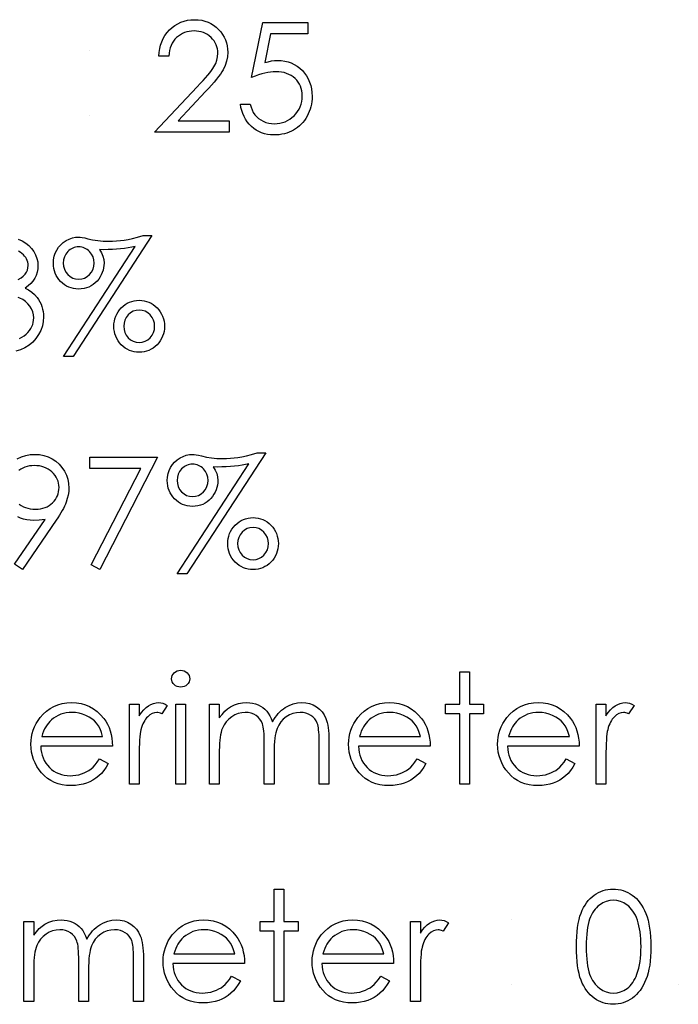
# Model space of a CAD drawing. Header units: inches. Extents: x 0.1 to 87.3, y 0.1 to 33.9.
# Tile 132 of 161: x 33.063 to 33.626, y 24.816 to 25.658. Entities that reach past the tile are written whole.
import ezdxf

# ---------------------------------------------------------------- set-up
doc = ezdxf.new("R2010")
doc.units = ezdxf.units.IN
doc.header["$MEASUREMENT"] = 0

msp = doc.modelspace()

# ---------------------------------------------------------------- linework, layer by layer
at = {"color": 7, "linetype": 'Continuous'}
for p, q in [((33.48318, 24.888218), (33.48318, 24.888218)), ((33.48318, 24.832929), (33.48318, 24.832929)), ((33.626209, 24.832929), (33.626208, 24.832929))]:
    msp.add_line(p, q, dxfattribs=at)
at = {"color": 7, "linetype": 'Continuous', "flags": 128}
for points in [[(33.190511, 25.62652), (33.182098, 25.62652), (33.182098, 25.62652), (33.182324, 25.629863), (33.182812, 25.633056), (33.183544, 25.636079), (33.184558, 25.638972), (33.185817, 25.641695), (33.187338, 25.644286), (33.189122, 25.646709), (33.191169, 25.648981), (33.193404, 25.651047), (33.195789, 25.652831), (33.198287, 25.654334), (33.200897, 25.655573), (33.203658, 25.656531), (33.206531, 25.657226), (33.209536, 25.657639), (33.212672, 25.65777), (33.212672, 25.65777), (33.215752, 25.657639), (33.218701, 25.657245), (33.22148, 25.656606), (33.224128, 25.655705), (33.226607, 25.654521), (33.228936, 25.653094), (33.231133, 25.651423), (33.233161, 25.64947), (33.235002, 25.647347), (33.236579, 25.645131), (33.237931, 25.642821), (33.239039, 25.640436), (33.239884, 25.637939), (33.240504, 25.635347), (33.240861, 25.63268), (33.240993, 25.629901), (33.240993, 25.629901), (33.240748, 25.625995), (33.240016, 25.62222), (33.238814, 25.618576), (33.237105, 25.615046), (33.236016, 25.613243), (33.234701, 25.611271), (33.233161, 25.609149), (33.231396, 25.606895), (33.229386, 25.604454), (33.22717, 25.601881), (33.22471, 25.599158), (33.222025, 25.596266), (33.222025, 25.596266), (33.198568, 25.571232), (33.198568, 25.571232), (33.242194, 25.571232), (33.242194, 25.571232), (33.242194, 25.561617), (33.242194, 25.561617), (33.178493, 25.561617), (33.178493, 25.561617), (33.214851, 25.600416), (33.214851, 25.600416), (33.217499, 25.603196), (33.219903, 25.605787), (33.222062, 25.608191), (33.223978, 25.610407), (33.225649, 25.612454), (33.227095, 25.614295), (33.228278, 25.615966), (33.229236, 25.61745), (33.230701, 25.620267), (33.231753, 25.623159), (33.232372, 25.626107), (33.232579, 25.62915), (33.232579, 25.62915), (33.232485, 25.631065), (33.232203, 25.632906), (33.231753, 25.634671), (33.231114, 25.63638), (33.230269, 25.638033), (33.229255, 25.639591), (33.228072, 25.641094), (33.226682, 25.64254), (33.225161, 25.643854), (33.223565, 25.645), (33.221893, 25.645958), (33.220128, 25.646747), (33.218269, 25.647366), (33.216353, 25.647798), (33.214344, 25.648061), (33.21224, 25.648155), (33.21224, 25.648155), (33.210043, 25.648061), (33.20794, 25.647798), (33.20593, 25.647347), (33.204015, 25.646728), (33.202193, 25.645939), (33.200465, 25.644962), (33.198831, 25.643798), (33.197291, 25.642465), (33.195883, 25.640981), (33.194643, 25.639347), (33.193554, 25.637563), (33.192615, 25.635648), (33.191845, 25.633582), (33.191244, 25.631366), (33.190793, 25.629018), (33.190512, 25.62652)], [(33.309502, 25.655367), (33.309502, 25.645751), (33.309502, 25.645751), (33.277614, 25.645751), (33.277614, 25.645751), (33.272562, 25.621093), (33.272562, 25.621093), (33.275548, 25.621882), (33.278384, 25.622464), (33.281069, 25.622802), (33.283604, 25.622915), (33.283604, 25.622915), (33.286741, 25.622783), (33.289746, 25.62237), (33.2926, 25.621694), (33.295323, 25.620755), (33.297896, 25.619553), (33.300319, 25.618069), (33.30261, 25.616323), (33.30477, 25.614295), (33.306723, 25.61206), (33.308413, 25.609693), (33.309859, 25.607158), (33.311023, 25.604491), (33.311944, 25.601656), (33.312582, 25.59867), (33.312976, 25.595533), (33.313108, 25.592247), (33.313108, 25.592247), (33.313033, 25.589956), (33.312845, 25.587702), (33.312507, 25.585505), (33.312037, 25.583345), (33.311436, 25.581242), (33.310704, 25.579195), (33.309821, 25.577185), (33.308826, 25.575213), (33.307718, 25.573335), (33.306497, 25.57157), (33.305201, 25.569917), (33.303812, 25.568377), (33.302309, 25.56695), (33.300713, 25.565635), (33.299042, 25.564434), (33.297258, 25.563344), (33.295398, 25.562368), (33.293464, 25.561541), (33.291473, 25.560828), (33.289407, 25.560246), (33.287267, 25.559795), (33.285051, 25.559476), (33.282759, 25.559269), (33.280412, 25.559213), (33.280412, 25.559213), (33.277614, 25.559325), (33.274928, 25.559682), (33.272355, 25.560246), (33.269895, 25.561053), (33.267548, 25.562086), (33.265313, 25.563363), (33.263172, 25.564847), (33.261162, 25.566575), (33.259303, 25.56849), (33.25765, 25.570537), (33.256186, 25.572716), (33.254909, 25.575044), (33.253838, 25.577486), (33.252974, 25.580077), (33.252298, 25.5828), (33.25181, 25.585655), (33.25181, 25.585655), (33.260223, 25.585655), (33.260223, 25.585655), (33.260899, 25.582988), (33.261763, 25.580603), (33.262834, 25.578462), (33.264092, 25.576584), (33.265576, 25.574932), (33.267285, 25.573448), (33.269219, 25.572115), (33.271379, 25.570969), (33.27367, 25.57003), (33.276036, 25.569373), (33.27844, 25.56896), (33.2809, 25.568828), (33.2809, 25.568828), (33.283304, 25.568941), (33.285614, 25.56926), (33.287849, 25.569786), (33.28999, 25.570537), (33.292037, 25.571476), (33.294009, 25.572659), (33.295887, 25.57403), (33.297689, 25.575626), (33.299323, 25.577373), (33.300751, 25.579232), (33.301953, 25.581204), (33.302948, 25.58327), (33.303718, 25.585448), (33.304262, 25.587721), (33.304582, 25.590106), (33.304694, 25.592604), (33.304694, 25.592604), (33.304601, 25.594857), (33.304319, 25.596998), (33.303831, 25.599026), (33.303154, 25.600942), (33.302291, 25.602764), (33.301239, 25.604473), (33.299981, 25.606069), (33.298535, 25.607553), (33.296938, 25.608905), (33.295192, 25.610069), (33.293333, 25.611046), (33.291342, 25.611872), (33.28922, 25.612492), (33.286966, 25.612942), (33.2846, 25.613205), (33.282083, 25.613299), (33.282083, 25.613299), (33.279905, 25.613224), (33.277595, 25.612999), (33.275191, 25.612623), (33.272656, 25.612097), (33.270026, 25.611421), (33.267266, 25.610595), (33.264411, 25.609618), (33.261425, 25.608492), (33.261425, 25.608492), (33.271041, 25.655367), (33.271041, 25.655367), (33.309502, 25.655367)], [(33.061944, 25.470096), (33.06523, 25.468631), (33.068272, 25.46681), (33.070939, 25.464687), (33.073249, 25.462265), (33.075202, 25.45956), (33.076742, 25.456668), (33.07785, 25.45372), (33.078508, 25.450715), (33.078733, 25.447635), (33.078733, 25.447635), (33.078564, 25.444668), (33.078057, 25.44187), (33.077193, 25.439222), (33.075991, 25.436724), (33.074451, 25.434395), (33.072573, 25.432217), (33.070357, 25.430207), (33.067784, 25.428348), (33.067784, 25.428348), (33.070733, 25.426827), (33.073418, 25.424986), (33.075822, 25.422827), (33.077944, 25.420348), (33.077944, 25.420348), (33.079259, 25.41847), (33.080386, 25.416517), (33.081362, 25.414526), (33.082151, 25.41246), (33.082752, 25.410357), (33.083184, 25.408197), (33.083447, 25.405962), (33.083541, 25.40369), (33.083541, 25.40369), (33.083278, 25.399765), (33.08247, 25.395934), (33.081137, 25.392178), (33.079259, 25.388534), (33.07693, 25.385135), (33.074226, 25.382149), (33.071108, 25.379557), (33.067615, 25.377379), (33.063822, 25.375651), (33.059803, 25.374431)], [(33.176088, 25.473195), (33.108781, 25.369829), (33.108781, 25.369829), (33.100424, 25.369829), (33.100424, 25.369829), (33.161703, 25.463936), (33.161703, 25.463936), (33.158867, 25.463298), (33.155863, 25.462734), (33.152726, 25.462246), (33.149421, 25.46187), (33.145984, 25.46157), (33.142378, 25.461345), (33.138622, 25.461213), (33.134716, 25.461176), (33.134716, 25.461176), (33.131298, 25.461232), (33.131298, 25.461232), (33.133007, 25.45849), (33.134247, 25.455673), (33.134979, 25.452762), (33.135223, 25.449776), (33.135223, 25.449776), (33.135129, 25.447654), (33.134848, 25.445569), (33.134378, 25.44356), (33.13374, 25.441588), (33.132895, 25.439691), (33.131862, 25.437851), (33.13066, 25.436048), (33.129251, 25.43432), (33.127692, 25.432724), (33.126021, 25.431353), (33.124218, 25.43017), (33.122303, 25.429231), (33.120256, 25.428479), (33.118096, 25.427954), (33.115805, 25.427634), (33.113401, 25.427522), (33.113401, 25.427522), (33.111185, 25.427616), (33.109044, 25.427916), (33.106997, 25.428423), (33.105044, 25.429137), (33.103185, 25.430038), (33.101419, 25.431146), (33.099729, 25.432461), (33.098133, 25.433963), (33.096687, 25.435616), (33.095428, 25.437362), (33.094377, 25.439184), (33.093494, 25.4411), (33.092818, 25.443109), (33.092348, 25.445194), (33.092048, 25.447372), (33.091954, 25.449626), (33.091954, 25.449626), (33.092123, 25.452631), (33.092668, 25.455504), (33.09355, 25.458227), (33.09479, 25.4608), (33.096349, 25.463204), (33.098227, 25.465345), (33.100386, 25.46726), (33.102846, 25.468913), (33.105476, 25.470265), (33.108142, 25.471223), (33.110847, 25.471805), (33.11357, 25.471993), (33.11357, 25.471993), (33.114922, 25.471899), (33.11665, 25.471636), (33.118772, 25.471204), (33.121251, 25.470584), (33.121251, 25.470584), (33.125439, 25.469627), (33.129796, 25.468932), (33.134341, 25.468519), (33.139036, 25.468387), (33.139036, 25.468387), (33.14251, 25.468443), (33.14589, 25.468631), (33.149177, 25.468913), (33.152351, 25.469326), (33.155731, 25.469927), (33.159562, 25.470772), (33.163882, 25.471861), (33.168652, 25.473195), (33.168652, 25.473195), (33.176089, 25.473195)], [(33.113551, 25.463579), (33.112218, 25.463523), (33.110922, 25.463316), (33.109682, 25.462997), (33.10848, 25.462565), (33.107335, 25.461983), (33.106246, 25.461288), (33.105213, 25.460462), (33.104217, 25.459504), (33.102527, 25.457363), (33.101325, 25.455034), (33.100612, 25.45248), (33.100368, 25.44972), (33.100368, 25.44972), (33.100612, 25.446959), (33.101325, 25.444424), (33.102527, 25.442076), (33.104217, 25.439954), (33.106246, 25.438189), (33.10848, 25.436949), (33.110922, 25.436179), (33.113551, 25.435935), (33.113551, 25.435935), (33.116199, 25.436179), (33.11864, 25.436949), (33.120875, 25.438189), (33.122922, 25.439954), (33.124631, 25.442076), (33.125833, 25.444424), (33.126566, 25.446959), (33.12681, 25.44972), (33.12681, 25.44972), (33.126566, 25.45248), (33.125833, 25.455034), (33.124631, 25.457363), (33.122922, 25.459504), (33.121927, 25.460462), (33.120875, 25.461288), (33.119786, 25.461983), (33.11864, 25.462565), (33.117439, 25.462997), (33.116199, 25.463316), (33.114903, 25.463523), (33.113551, 25.463579)], [(33.061925, 25.435729), (33.064235, 25.437062), (33.06615, 25.438546), (33.067671, 25.440179), (33.068836, 25.441945), (33.069662, 25.443766), (33.07015, 25.445682), (33.070319, 25.447673), (33.070319, 25.447673), (33.070244, 25.449138), (33.069981, 25.450565), (33.069568, 25.451917), (33.068986, 25.45325), (33.068235, 25.454509), (33.067315, 25.455729), (33.066225, 25.456894), (33.064967, 25.458002), (33.063596, 25.459035), (33.062131, 25.459917)], [(33.06307, 25.38536), (33.065042, 25.386393), (33.066864, 25.387595), (33.068573, 25.388985), (33.070113, 25.390506), (33.071446, 25.392084), (33.072573, 25.393718), (33.073493, 25.395427), (33.074207, 25.397192), (33.074714, 25.399032), (33.075033, 25.400929), (33.075127, 25.402882), (33.075127, 25.402882), (33.074921, 25.405493), (33.07432, 25.408028), (33.073305, 25.410469), (33.071878, 25.412817), (33.070113, 25.414995), (33.068085, 25.416892), (33.065756, 25.418488), (33.063164, 25.419803), (33.061718, 25.420367)], [(33.165271, 25.417906), (33.167469, 25.417812), (33.169572, 25.417493), (33.171619, 25.416986), (33.173572, 25.416272), (33.175431, 25.415352), (33.177215, 25.414225), (33.178924, 25.412911), (33.180558, 25.411371), (33.182042, 25.409699), (33.183338, 25.407953), (33.184427, 25.406112), (33.185328, 25.404197), (33.186005, 25.402187), (33.186512, 25.400103), (33.186812, 25.397924), (33.186906, 25.395671), (33.186906, 25.395671), (33.186812, 25.393417), (33.186512, 25.391239), (33.186005, 25.389154), (33.185328, 25.387145), (33.184427, 25.385229), (33.183338, 25.383389), (33.182042, 25.381623), (33.180558, 25.379952), (33.178924, 25.378431), (33.177215, 25.377097), (33.175431, 25.375989), (33.173572, 25.375069), (33.171619, 25.374355), (33.169572, 25.373848), (33.167469, 25.373529), (33.165271, 25.373435), (33.165271, 25.373435), (33.163074, 25.373529), (33.160971, 25.373848), (33.158924, 25.374355), (33.156989, 25.375069), (33.155111, 25.375989), (33.153327, 25.377097), (33.151618, 25.378431), (33.149984, 25.379952), (33.148501, 25.381623), (33.147205, 25.383389), (33.146116, 25.385229), (33.145233, 25.387145), (33.144538, 25.389154), (33.144031, 25.391239), (33.143731, 25.393417), (33.143637, 25.395671), (33.143637, 25.395671), (33.143731, 25.397924), (33.144031, 25.400103), (33.144538, 25.402187), (33.145233, 25.404197), (33.146116, 25.406112), (33.147205, 25.407953), (33.148501, 25.409699), (33.149984, 25.411371), (33.151618, 25.412911), (33.153327, 25.414225), (33.155111, 25.415352), (33.156989, 25.416272), (33.158924, 25.416986), (33.160971, 25.417493), (33.163074, 25.417812), (33.165271, 25.417906)], [(33.165233, 25.409493), (33.162605, 25.409249), (33.160163, 25.408479), (33.157928, 25.40722), (33.1559, 25.405455), (33.15421, 25.403333), (33.153008, 25.400985), (33.152294, 25.398431), (33.15205, 25.395671), (33.15205, 25.395671), (33.152294, 25.39291), (33.153008, 25.390356), (33.15421, 25.388008), (33.1559, 25.385886), (33.157928, 25.384121), (33.160163, 25.382863), (33.162605, 25.382093), (33.165234, 25.381849), (33.165234, 25.381849), (33.167882, 25.382093), (33.170323, 25.382863), (33.172558, 25.384121), (33.174605, 25.385886), (33.176314, 25.388008), (33.177516, 25.390356), (33.178248, 25.39291), (33.178493, 25.395671), (33.178493, 25.395671), (33.178248, 25.398431), (33.177516, 25.400985), (33.176314, 25.403333), (33.174605, 25.405455), (33.172558, 25.40722), (33.170323, 25.408479), (33.167882, 25.409249), (33.165234, 25.409493)], [(33.061005, 25.282347), (33.064592, 25.284037), (33.06831, 25.285258), (33.07216, 25.285971), (33.076122, 25.286215), (33.076122, 25.286215), (33.08001, 25.285971), (33.083747, 25.285276), (33.087334, 25.284093), (33.090771, 25.282441), (33.093964, 25.280356), (33.096781, 25.277915), (33.099241, 25.275079), (33.101344, 25.271867), (33.103015, 25.268431), (33.104217, 25.264862), (33.104931, 25.2612), (33.105175, 25.257407), (33.105175, 25.257407), (33.105025, 25.254458), (33.104593, 25.251453), (33.103842, 25.248355), (33.102809, 25.2452), (33.10217, 25.243566), (33.1014, 25.241857), (33.100518, 25.240054), (33.099522, 25.238195), (33.098414, 25.236223), (33.097194, 25.234195), (33.095842, 25.232072), (33.094377, 25.229875), (33.094377, 25.229875), (33.065512, 25.187658)], [(33.123203, 25.283811), (33.180896, 25.283811), (33.180896, 25.283811), (33.131618, 25.187658), (33.131618, 25.187658), (33.12435, 25.191658), (33.12435, 25.191658), (33.166661, 25.274196), (33.166661, 25.274196), (33.123204, 25.274196), (33.123204, 25.274196), (33.123204, 25.283811)], [(33.273444, 25.287417), (33.206137, 25.184052), (33.206137, 25.184052), (33.19778, 25.184052), (33.19778, 25.184052), (33.259059, 25.278159), (33.259059, 25.278159), (33.256223, 25.27752), (33.253218, 25.276957), (33.250082, 25.276468), (33.246777, 25.276093), (33.24334, 25.275792), (33.239734, 25.275567), (33.235978, 25.275436), (33.232072, 25.275398), (33.232072, 25.275398), (33.228654, 25.275454), (33.228654, 25.275454), (33.230363, 25.272712), (33.231602, 25.269895), (33.232335, 25.266985), (33.232579, 25.263998), (33.232579, 25.263998), (33.232485, 25.261876), (33.232203, 25.259792), (33.231734, 25.257782), (33.231095, 25.25581), (33.23025, 25.253914), (33.229217, 25.252073), (33.228015, 25.25027), (33.226607, 25.248543), (33.225048, 25.246946), (33.223377, 25.245575), (33.221574, 25.244392), (33.219658, 25.243453), (33.217611, 25.242702), (33.215452, 25.242176), (33.21316, 25.241857), (33.210757, 25.241744), (33.210757, 25.241744), (33.208541, 25.241838), (33.2064, 25.242139), (33.204353, 25.242646), (33.2024, 25.243359), (33.20054, 25.244261), (33.198775, 25.245369), (33.197085, 25.246683), (33.195488, 25.248186), (33.194042, 25.249838), (33.192784, 25.251585), (33.191732, 25.253407), (33.19085, 25.255322), (33.190174, 25.257332), (33.189704, 25.259416), (33.189404, 25.261595), (33.18931, 25.263848), (33.18931, 25.263848), (33.189479, 25.266853), (33.190023, 25.269726), (33.190906, 25.27245), (33.192146, 25.275022), (33.193704, 25.277426), (33.195582, 25.279567), (33.197742, 25.281483), (33.200202, 25.283135), (33.202831, 25.284488), (33.205498, 25.285445), (33.208203, 25.286027), (33.210926, 25.286215), (33.210926, 25.286215), (33.212278, 25.286121), (33.214006, 25.285858), (33.216128, 25.285427), (33.218607, 25.284807), (33.218607, 25.284807), (33.222795, 25.283849), (33.227152, 25.283154), (33.231696, 25.282741), (33.236391, 25.28261), (33.236391, 25.28261), (33.239866, 25.282666), (33.243246, 25.282854), (33.246533, 25.283135), (33.249706, 25.283549), (33.253087, 25.284149), (33.256918, 25.284995), (33.261237, 25.286084), (33.266008, 25.287417), (33.266008, 25.287417), (33.273444, 25.287417)], [(33.076554, 25.23934), (33.078789, 25.239434), (33.080893, 25.239678), (33.082902, 25.24011), (33.08478, 25.240711), (33.086564, 25.241462), (33.088236, 25.242401), (33.089776, 25.243509), (33.091222, 25.244787), (33.092517, 25.246195), (33.093644, 25.24766), (33.094602, 25.2492), (33.095372, 25.250815), (33.095992, 25.252505), (33.096424, 25.254252), (33.096668, 25.256073), (33.096762, 25.25797), (33.096762, 25.25797), (33.096668, 25.259867), (33.096386, 25.261689), (33.095898, 25.263435), (33.095222, 25.265125), (33.094358, 25.266722), (33.093306, 25.268262), (33.092048, 25.269745), (33.090602, 25.271135), (33.089024, 25.272412), (33.087372, 25.27352), (33.085625, 25.274459), (33.083804, 25.275229), (33.081907, 25.27583), (33.079916, 25.276262), (33.07785, 25.276506), (33.075691, 25.2766), (33.075691, 25.2766), (33.07355, 25.276506), (33.071503, 25.276262), (33.069531, 25.27583), (33.067634, 25.275229), (33.065812, 25.274459), (33.064066, 25.27352), (33.062413, 25.272412)], [(33.210907, 25.277802), (33.209573, 25.277745), (33.208278, 25.277539), (33.207038, 25.27722), (33.205836, 25.276788), (33.204691, 25.276206), (33.203601, 25.275511), (33.202569, 25.274684), (33.201573, 25.273727), (33.199883, 25.271586), (33.198681, 25.269257), (33.197967, 25.266703), (33.197723, 25.263942), (33.197723, 25.263942), (33.197967, 25.261181), (33.198681, 25.258646), (33.199883, 25.256299), (33.201573, 25.254177), (33.203601, 25.252411), (33.205836, 25.251172), (33.208278, 25.250402), (33.210907, 25.250158), (33.210907, 25.250158), (33.213555, 25.250402), (33.215996, 25.251172), (33.218231, 25.252411), (33.220278, 25.254177), (33.221987, 25.256299), (33.223189, 25.258646), (33.223921, 25.261181), (33.224166, 25.263942), (33.224166, 25.263942), (33.223921, 25.266703), (33.223189, 25.269257), (33.221987, 25.271586), (33.220278, 25.273727), (33.219283, 25.274684), (33.218231, 25.275511), (33.217142, 25.276206), (33.215996, 25.276788), (33.214794, 25.27722), (33.213555, 25.277539), (33.212259, 25.277745), (33.210907, 25.277802)], [(33.062732, 25.243509), (33.06446, 25.242401), (33.066282, 25.241462), (33.06816, 25.240711), (33.070132, 25.24011), (33.072197, 25.239678), (33.074338, 25.239434), (33.076554, 25.23934)], [(33.058788, 25.192334), (33.084855, 25.230439), (33.084855, 25.230439), (33.07986, 25.229913), (33.074996, 25.229725), (33.074996, 25.229725), (33.072047, 25.229856), (33.06923, 25.230232), (33.066507, 25.230852), (33.063915, 25.231734), (33.061418, 25.232861)], [(33.262627, 25.232129), (33.264824, 25.232035), (33.266928, 25.231716), (33.268975, 25.231209), (33.270928, 25.230495), (33.272787, 25.229575), (33.274571, 25.228448), (33.27628, 25.227133), (33.277914, 25.225593), (33.279398, 25.223922), (33.280694, 25.222175), (33.281783, 25.220335), (33.282684, 25.218419), (33.28336, 25.21641), (33.283867, 25.214325), (33.284168, 25.212147), (33.284262, 25.209893), (33.284262, 25.209893), (33.284168, 25.20764), (33.283867, 25.205461), (33.28336, 25.203377), (33.282684, 25.201367), (33.281783, 25.199451), (33.280694, 25.197611), (33.279398, 25.195846), (33.277914, 25.194174), (33.27628, 25.192653), (33.274571, 25.19132), (33.272787, 25.190212), (33.270928, 25.189291), (33.268975, 25.188578), (33.266928, 25.188071), (33.264824, 25.187752), (33.262627, 25.187658), (33.262627, 25.187658), (33.26043, 25.187752), (33.258326, 25.188071), (33.256279, 25.188578), (33.254345, 25.189291), (33.252467, 25.190212), (33.250683, 25.19132), (33.248974, 25.192653), (33.24734, 25.194174), (33.245857, 25.195846), (33.244561, 25.197611), (33.243471, 25.199451), (33.242589, 25.201367), (33.241894, 25.203377), (33.241387, 25.205461), (33.241086, 25.20764), (33.240993, 25.209893), (33.240993, 25.209893), (33.241086, 25.212147), (33.241387, 25.214325), (33.241894, 25.21641), (33.242589, 25.218419), (33.243471, 25.220335), (33.244561, 25.222175), (33.245857, 25.223922), (33.24734, 25.225593), (33.248974, 25.227133), (33.250683, 25.228448), (33.252467, 25.229575), (33.254345, 25.230495), (33.256279, 25.231209), (33.258326, 25.231716), (33.26043, 25.232035), (33.262627, 25.232129)], [(33.262589, 25.223715), (33.25996, 25.223471), (33.257519, 25.222701), (33.255284, 25.221443), (33.253256, 25.219678), (33.251566, 25.217555), (33.250364, 25.215208), (33.24965, 25.212654), (33.249406, 25.209893), (33.249406, 25.209893), (33.24965, 25.207133), (33.250364, 25.204578), (33.251566, 25.202231), (33.253256, 25.200109), (33.255284, 25.198343), (33.257519, 25.197085), (33.25996, 25.196315), (33.26259, 25.196071), (33.26259, 25.196071), (33.265238, 25.196315), (33.267679, 25.197085), (33.269914, 25.198343), (33.271961, 25.200109), (33.27367, 25.202231), (33.274872, 25.204578), (33.275604, 25.207133), (33.275848, 25.209893), (33.275848, 25.209893), (33.275604, 25.212654), (33.274872, 25.215208), (33.27367, 25.217555), (33.271961, 25.219678), (33.269914, 25.221443), (33.267679, 25.222701), (33.265238, 25.223471), (33.26259, 25.223715)], [(33.065511, 25.187658), (33.058788, 25.192334)], [(33.20069, 25.10164), (33.202249, 25.101508), (33.203695, 25.101114), (33.205029, 25.100438), (33.206231, 25.099518), (33.207245, 25.098409), (33.207958, 25.09717), (33.20839, 25.095837), (33.208541, 25.094391), (33.208541, 25.094391), (33.20839, 25.092982), (33.207958, 25.091667), (33.207245, 25.090447), (33.206231, 25.089339), (33.205029, 25.088419), (33.203695, 25.087742), (33.202249, 25.087348), (33.200691, 25.087217), (33.200691, 25.087217), (33.199151, 25.087348), (33.197742, 25.087742), (33.196409, 25.088419), (33.195207, 25.089339), (33.194211, 25.090447), (33.193498, 25.091667), (33.193066, 25.092982), (33.192916, 25.094391), (33.192916, 25.094391), (33.193066, 25.095837), (33.193498, 25.09717), (33.194211, 25.098409), (33.195207, 25.099518), (33.196409, 25.100438), (33.197742, 25.101114), (33.199151, 25.101508), (33.200691, 25.10164)], [(33.43931, 25.100438), (33.447723, 25.100438), (33.447723, 25.100438), (33.447723, 25.072794), (33.447723, 25.072794), (33.459743, 25.072794), (33.459743, 25.072794), (33.459743, 25.06438), (33.459743, 25.06438), (33.447723, 25.06438), (33.447723, 25.06438), (33.447723, 25.004284), (33.447723, 25.004284), (33.43931, 25.004284), (33.43931, 25.004284), (33.43931, 25.06438), (33.43931, 25.06438), (33.427291, 25.06438), (33.427291, 25.06438), (33.427291, 25.072794), (33.427291, 25.072794), (33.43931, 25.072794), (33.43931, 25.072794), (33.43931, 25.100438)], [(33.131354, 25.025919), (33.138829, 25.021993), (33.138829, 25.021993), (33.136989, 25.018857), (33.135017, 25.01604), (33.132913, 25.013524), (33.13066, 25.011345), (33.128275, 25.009448), (33.125758, 25.007796), (33.123073, 25.006368), (33.120256, 25.005185), (33.11727, 25.004265), (33.114096, 25.003608), (33.110734, 25.003213), (33.107185, 25.003082), (33.107185, 25.003082), (33.103241, 25.003251), (33.099522, 25.003758), (33.096029, 25.004603), (33.092743, 25.005786), (33.0897, 25.007307), (33.086865, 25.009167), (33.084235, 25.011364), (33.08185, 25.013899), (33.079709, 25.016641), (33.07785, 25.019477), (33.076291, 25.022407), (33.075014, 25.02543), (33.074, 25.028529), (33.073287, 25.031703), (33.072874, 25.034989), (33.072723, 25.038351), (33.072723, 25.038351), (33.072855, 25.041506), (33.073212, 25.044586), (33.073831, 25.047572), (33.074695, 25.050483), (33.075803, 25.0533), (33.077155, 25.056023), (33.07877, 25.058671), (33.080611, 25.061225), (33.080611, 25.061225), (33.083221, 25.064211), (33.086038, 25.066821), (33.089062, 25.069), (33.092311, 25.070803), (33.095766, 25.072193), (33.099429, 25.073207), (33.103297, 25.073789), (33.107391, 25.073995), (33.107391, 25.073995), (33.111598, 25.073789), (33.115598, 25.07315), (33.119373, 25.072099), (33.122922, 25.070634), (33.126265, 25.068737), (33.129383, 25.066408), (33.132294, 25.063666), (33.134979, 25.060511), (33.134979, 25.060511), (33.136707, 25.058051), (33.138191, 25.05546), (33.139468, 25.052699), (33.1405, 25.049807), (33.141327, 25.046764), (33.141928, 25.043572), (33.142285, 25.040229), (33.142435, 25.036736), (33.142435, 25.036736), (33.081137, 25.036736), (33.081137, 25.036736), (33.081306, 25.034031), (33.081681, 25.03144), (33.082282, 25.02898), (33.083109, 25.026651), (33.084123, 25.024454), (33.085362, 25.022369), (33.086827, 25.020416), (33.088499, 25.018576), (33.090339, 25.016923), (33.092273, 25.015477), (33.09432, 25.014256), (33.09648, 25.013261), (33.098734, 25.012491), (33.1011, 25.011946), (33.10356, 25.011608), (33.106133, 25.011495), (33.106133, 25.011495), (33.10865, 25.011589), (33.11111, 25.01189), (33.113551, 25.012397), (33.115955, 25.013092), (33.118265, 25.013956), (33.120387, 25.01497), (33.122321, 25.016097), (33.124087, 25.017355), (33.125796, 25.018876), (33.12758, 25.020829), (33.129439, 25.023158), (33.131355, 25.025919)], [(33.156858, 25.072794), (33.165271, 25.072794), (33.165271, 25.072794), (33.165271, 25.062709), (33.165271, 25.062709), (33.167187, 25.065488), (33.169159, 25.067854), (33.171168, 25.069789), (33.173234, 25.071329), (33.175356, 25.072493), (33.177535, 25.073338), (33.179732, 25.073826), (33.181986, 25.073995), (33.181986, 25.073995), (33.183732, 25.073845), (33.185535, 25.073413), (33.187394, 25.072681), (33.18931, 25.071648), (33.18931, 25.071648), (33.18469, 25.064361), (33.18469, 25.064361), (33.183469, 25.064887), (33.182342, 25.065281), (33.18131, 25.065507), (33.180389, 25.065582), (33.180389, 25.065582), (33.17838, 25.065357), (33.176389, 25.064681), (33.174455, 25.063554), (33.172539, 25.061976), (33.171619, 25.061018), (33.170755, 25.059929), (33.169966, 25.058727), (33.169215, 25.057394), (33.16852, 25.055929), (33.167882, 25.054351), (33.1673, 25.052643), (33.166774, 25.050821), (33.166774, 25.050821), (33.166417, 25.049187), (33.166116, 25.047178), (33.165854, 25.044792), (33.165647, 25.042032), (33.165478, 25.038914), (33.165365, 25.035421), (33.16529, 25.031553), (33.165271, 25.027308), (33.165271, 25.027308), (33.165271, 25.004284), (33.165271, 25.004284), (33.156858, 25.004284), (33.156858, 25.004284), (33.156858, 25.072794)], [(33.225367, 25.072794), (33.233781, 25.072794), (33.233781, 25.072794), (33.233781, 25.060887), (33.233781, 25.060887), (33.23611, 25.063967), (33.238476, 25.066596), (33.240861, 25.068775), (33.243284, 25.070521), (33.243284, 25.070521), (33.246683, 25.072042), (33.250176, 25.073132), (33.253744, 25.07377), (33.257406, 25.073995), (33.257406, 25.073995), (33.259885, 25.073864), (33.262289, 25.073507), (33.264637, 25.072887), (33.266909, 25.072024), (33.269069, 25.070953), (33.271003, 25.069732), (33.27275, 25.068343), (33.274271, 25.066784), (33.275642, 25.064981), (33.276938, 25.062821), (33.278121, 25.060324), (33.27921, 25.05745), (33.27921, 25.05745), (33.280337, 25.059422), (33.281539, 25.061263), (33.282816, 25.06299), (33.284149, 25.064587), (33.285558, 25.06607), (33.287022, 25.067422), (33.288562, 25.068662), (33.290177, 25.06977), (33.29352, 25.07161), (33.297013, 25.072944), (33.3006, 25.073733), (33.304338, 25.073995), (33.304338, 25.073995), (33.307774, 25.07377), (33.311005, 25.073113), (33.314028, 25.071986), (33.316845, 25.070427), (33.31938, 25.068474), (33.321578, 25.066164), (33.323418, 25.063516), (33.324902, 25.060493), (33.325522, 25.058802), (33.326047, 25.056906), (33.326498, 25.054821), (33.326874, 25.05253), (33.327155, 25.050051), (33.327362, 25.047365), (33.327493, 25.044473), (33.327531, 25.041393), (33.327531, 25.041393), (33.327531, 25.004284), (33.327531, 25.004284), (33.319118, 25.004284), (33.319118, 25.004284), (33.319118, 25.041431), (33.319118, 25.041431), (33.319099, 25.04406), (33.319024, 25.046483), (33.318892, 25.04868), (33.318723, 25.050671), (33.318498, 25.052436), (33.318216, 25.053995), (33.317897, 25.055347), (33.317521, 25.056474), (33.316582, 25.058427), (33.315362, 25.060192), (33.313859, 25.061732), (33.312075, 25.063084), (33.310066, 25.064173), (33.307849, 25.064962), (33.305464, 25.065432), (33.302873, 25.065582), (33.302873, 25.065582), (33.299699, 25.065357), (33.296675, 25.064643), (33.293764, 25.063479), (33.291004, 25.061826), (33.288487, 25.059798), (33.286346, 25.05745), (33.284562, 25.054783), (33.283135, 25.051816), (33.282553, 25.050126), (33.282046, 25.048173), (33.281633, 25.045957), (33.281276, 25.043478), (33.281013, 25.040736), (33.280806, 25.037731), (33.280694, 25.034463), (33.280656, 25.030933), (33.280656, 25.030933), (33.280656, 25.004284), (33.280656, 25.004284), (33.272243, 25.004284), (33.272243, 25.004284), (33.272243, 25.039121), (33.272243, 25.039121), (33.272224, 25.042069), (33.272149, 25.044792), (33.272017, 25.047253), (33.271848, 25.049469), (33.271623, 25.051441), (33.27136, 25.05315), (33.271041, 25.054633), (33.270665, 25.055854), (33.269745, 25.057957), (33.268524, 25.059835), (33.267003, 25.061488), (33.2652, 25.062915), (33.263172, 25.06408), (33.260937, 25.064925), (33.258533, 25.065413), (33.255941, 25.065582), (33.255941, 25.065582), (33.252899, 25.065357), (33.249951, 25.064662), (33.247096, 25.063516), (33.244354, 25.06192), (33.241838, 25.059929), (33.239659, 25.057619), (33.237837, 25.055009), (33.236373, 25.05206), (33.235772, 25.050408), (33.235246, 25.048567), (33.234795, 25.046501), (33.234438, 25.044229), (33.234138, 25.041769), (33.23395, 25.039083), (33.233819, 25.03621), (33.233781, 25.033111), (33.233781, 25.033111), (33.233781, 25.004284), (33.233781, 25.004284), (33.225368, 25.004284), (33.225368, 25.004284), (33.225368, 25.072794)], [(33.402989, 25.025919), (33.410464, 25.021993), (33.410464, 25.021993), (33.408623, 25.018857), (33.406651, 25.01604), (33.404548, 25.013524), (33.402294, 25.011345), (33.399909, 25.009448), (33.397393, 25.007796), (33.394707, 25.006368), (33.39189, 25.005185), (33.388904, 25.004265), (33.38573, 25.003608), (33.382369, 25.003213), (33.378819, 25.003082), (33.378819, 25.003082), (33.374875, 25.003251), (33.371157, 25.003758), (33.367664, 25.004603), (33.364377, 25.005786), (33.361335, 25.007307), (33.358499, 25.009167), (33.35587, 25.011364), (33.353485, 25.013899), (33.351344, 25.016641), (33.349485, 25.019477), (33.347926, 25.022407), (33.346649, 25.02543), (33.345635, 25.028529), (33.344921, 25.031703), (33.344508, 25.034989), (33.344358, 25.038351), (33.344358, 25.038351), (33.344489, 25.041506), (33.344846, 25.044586), (33.345466, 25.047572), (33.34633, 25.050483), (33.347438, 25.0533), (33.34879, 25.056023), (33.350405, 25.058671), (33.352246, 25.061225), (33.352246, 25.061225), (33.354856, 25.064211), (33.357673, 25.066821), (33.360697, 25.069), (33.363945, 25.070803), (33.367401, 25.072193), (33.371063, 25.073207), (33.374932, 25.073789), (33.379026, 25.073995), (33.379026, 25.073995), (33.383233, 25.073789), (33.387233, 25.07315), (33.391008, 25.072099), (33.394557, 25.070634), (33.3979, 25.068737), (33.401017, 25.066408), (33.403928, 25.063666), (33.406614, 25.060511), (33.406614, 25.060511), (33.408342, 25.058051), (33.409825, 25.05546), (33.411102, 25.052699), (33.412135, 25.049807), (33.412961, 25.046764), (33.413562, 25.043572), (33.413919, 25.040229), (33.414069, 25.036736), (33.414069, 25.036736), (33.352771, 25.036736), (33.352771, 25.036736), (33.35294, 25.034031), (33.353316, 25.03144), (33.353917, 25.02898), (33.354743, 25.026651), (33.355757, 25.024454), (33.356997, 25.022369), (33.358462, 25.020416), (33.360133, 25.018576), (33.361974, 25.016923), (33.363908, 25.015477), (33.365955, 25.014256), (33.368115, 25.013261), (33.370368, 25.012491), (33.372735, 25.011946), (33.375195, 25.011608), (33.377768, 25.011495), (33.377768, 25.011495), (33.380284, 25.011589), (33.382744, 25.01189), (33.385186, 25.012397), (33.38759, 25.013092), (33.3899, 25.013956), (33.392022, 25.01497), (33.393956, 25.016097), (33.395721, 25.017355), (33.39743, 25.018876), (33.399214, 25.020829), (33.401074, 25.023158), (33.402989, 25.025919)], [(33.530392, 25.025919), (33.537868, 25.021993), (33.537868, 25.021993), (33.536027, 25.018857), (33.534055, 25.01604), (33.531952, 25.013524), (33.529698, 25.011345), (33.527313, 25.009448), (33.524797, 25.007796), (33.522111, 25.006368), (33.519294, 25.005185), (33.516308, 25.004265), (33.513134, 25.003608), (33.509773, 25.003213), (33.506223, 25.003082), (33.506223, 25.003082), (33.502279, 25.003251), (33.498561, 25.003758), (33.495068, 25.004603), (33.491781, 25.005786), (33.488739, 25.007307), (33.485903, 25.009167), (33.483274, 25.011364), (33.480889, 25.013899), (33.478748, 25.016641), (33.476889, 25.019477), (33.47533, 25.022407), (33.474053, 25.02543), (33.473039, 25.028529), (33.472325, 25.031703), (33.471912, 25.034989), (33.471762, 25.038351), (33.471762, 25.038351), (33.471893, 25.041506), (33.47225, 25.044586), (33.47287, 25.047572), (33.473734, 25.050483), (33.474842, 25.0533), (33.476194, 25.056023), (33.477809, 25.058671), (33.479649, 25.061225), (33.479649, 25.061225), (33.48226, 25.064211), (33.485077, 25.066821), (33.4881, 25.069), (33.491349, 25.070803), (33.494805, 25.072193), (33.498467, 25.073207), (33.502336, 25.073789), (33.50643, 25.073995), (33.50643, 25.073995), (33.510636, 25.073789), (33.514637, 25.07315), (33.518411, 25.072099), (33.521961, 25.070634), (33.525304, 25.068737), (33.528421, 25.066408), (33.531332, 25.063666), (33.534018, 25.060511), (33.534018, 25.060511), (33.535745, 25.058051), (33.537229, 25.05546), (33.538506, 25.052699), (33.539539, 25.049807), (33.540365, 25.046764), (33.540966, 25.043572), (33.541323, 25.040229), (33.541473, 25.036736), (33.541473, 25.036736), (33.480175, 25.036736), (33.480175, 25.036736), (33.480344, 25.034031), (33.48072, 25.03144), (33.481321, 25.02898), (33.482147, 25.026651), (33.483161, 25.024454), (33.484401, 25.022369), (33.485866, 25.020416), (33.487537, 25.018576), (33.489377, 25.016923), (33.491312, 25.015477), (33.493359, 25.014256), (33.495519, 25.013261), (33.497772, 25.012491), (33.500138, 25.011946), (33.502599, 25.011608), (33.505171, 25.011495), (33.505171, 25.011495), (33.507688, 25.011589), (33.510148, 25.01189), (33.51259, 25.012397), (33.514993, 25.013092), (33.517303, 25.013956), (33.519426, 25.01497), (33.52136, 25.016097), (33.523125, 25.017355), (33.524834, 25.018876), (33.526618, 25.020829), (33.528477, 25.023158), (33.530393, 25.025919)], [(33.555896, 25.072794), (33.56431, 25.072794), (33.56431, 25.072794), (33.56431, 25.062709), (33.56431, 25.062709), (33.566225, 25.065488), (33.568197, 25.067854), (33.570207, 25.069789), (33.572273, 25.071329), (33.574395, 25.072493), (33.576573, 25.073338), (33.57877, 25.073826), (33.581024, 25.073995), (33.581024, 25.073995), (33.582771, 25.073845), (33.584573, 25.073413), (33.586433, 25.072681), (33.588348, 25.071648), (33.588348, 25.071648), (33.583728, 25.064361), (33.583728, 25.064361), (33.582508, 25.064887), (33.581381, 25.065281), (33.580348, 25.065507), (33.579428, 25.065582), (33.579428, 25.065582), (33.577418, 25.065357), (33.575428, 25.064681), (33.573493, 25.063554), (33.571578, 25.061976), (33.570657, 25.061018), (33.569794, 25.059929), (33.569005, 25.058727), (33.568254, 25.057394), (33.567559, 25.055929), (33.56692, 25.054351), (33.566338, 25.052643), (33.565812, 25.050821), (33.565812, 25.050821), (33.565455, 25.049187), (33.565155, 25.047178), (33.564892, 25.044792), (33.564685, 25.042032), (33.564516, 25.038914), (33.564404, 25.035421), (33.564329, 25.031553), (33.56431, 25.027308), (33.56431, 25.027308), (33.56431, 25.004284), (33.56431, 25.004284), (33.555896, 25.004284), (33.555896, 25.004284), (33.555896, 25.072794)], [(33.134021, 25.045149), (33.133026, 25.048473), (33.131805, 25.051441), (33.130397, 25.054051), (33.128782, 25.056305), (33.126941, 25.058295), (33.1248, 25.060079), (33.122397, 25.061657), (33.119711, 25.063028), (33.116856, 25.064155), (33.113908, 25.064943), (33.110903, 25.065432), (33.107823, 25.065582), (33.107823, 25.065582), (33.105307, 25.065488), (33.102865, 25.065188), (33.100518, 25.064681), (33.098283, 25.063986), (33.096104, 25.063065), (33.094039, 25.061976), (33.092067, 25.060662), (33.09017, 25.059159), (33.09017, 25.059159), (33.088855, 25.05792), (33.087635, 25.05653), (33.086489, 25.055009), (33.085437, 25.053337), (33.084461, 25.051497), (33.083559, 25.049525), (33.082752, 25.047422), (33.082019, 25.045149), (33.082019, 25.045149), (33.134021, 25.045149)], [(33.196521, 25.072794), (33.204935, 25.072794), (33.204935, 25.072794), (33.204935, 25.004284), (33.204935, 25.004284), (33.196521, 25.004284), (33.196521, 25.004284), (33.196521, 25.072794)], [(33.405655, 25.045149), (33.404661, 25.048473), (33.40344, 25.051441), (33.402031, 25.054051), (33.400416, 25.056305), (33.398576, 25.058295), (33.396435, 25.060079), (33.394031, 25.061657), (33.391346, 25.063028), (33.388491, 25.064155), (33.385543, 25.064943), (33.382538, 25.065432), (33.379458, 25.065582), (33.379458, 25.065582), (33.376941, 25.065488), (33.3745, 25.065188), (33.372152, 25.064681), (33.369918, 25.063986), (33.367739, 25.063065), (33.365673, 25.061976), (33.363701, 25.060662), (33.361805, 25.059159), (33.361805, 25.059159), (33.36049, 25.05792), (33.359269, 25.05653), (33.358124, 25.055009), (33.357072, 25.053337), (33.356095, 25.051497), (33.355194, 25.049525), (33.354386, 25.047422), (33.353654, 25.045149), (33.353654, 25.045149), (33.405656, 25.045149)], [(33.533059, 25.045149), (33.532064, 25.048473), (33.530844, 25.051441), (33.529435, 25.054051), (33.52782, 25.056305), (33.52598, 25.058295), (33.523839, 25.060079), (33.521435, 25.061657), (33.518749, 25.063028), (33.515895, 25.064155), (33.512946, 25.064943), (33.509942, 25.065432), (33.506862, 25.065582), (33.506862, 25.065582), (33.504345, 25.065488), (33.501904, 25.065188), (33.499556, 25.064681), (33.497321, 25.063986), (33.495143, 25.063065), (33.493077, 25.061976), (33.491105, 25.060662), (33.489208, 25.059159), (33.489208, 25.059159), (33.487894, 25.05792), (33.486673, 25.05653), (33.485528, 25.055009), (33.484476, 25.053337), (33.483499, 25.051497), (33.482598, 25.049525), (33.48179, 25.047422), (33.481058, 25.045149), (33.481058, 25.045149), (33.53306, 25.045149)], [(33.280655, 24.91466), (33.289069, 24.91466), (33.289069, 24.91466), (33.289069, 24.887016), (33.289069, 24.887016), (33.301089, 24.887016), (33.301089, 24.887016), (33.301089, 24.878602), (33.301089, 24.878602), (33.289069, 24.878602), (33.289069, 24.878602), (33.289069, 24.818506), (33.289069, 24.818506), (33.280656, 24.818506), (33.280656, 24.818506), (33.280656, 24.878602), (33.280656, 24.878602), (33.268637, 24.878602), (33.268637, 24.878602), (33.268637, 24.887016), (33.268637, 24.887016), (33.280656, 24.887016), (33.280656, 24.887016), (33.280656, 24.91466)], [(33.539069, 24.865344), (33.539126, 24.869851), (33.539314, 24.874095), (33.539633, 24.878095), (33.540065, 24.881814), (33.540609, 24.885269), (33.541304, 24.888462), (33.542112, 24.891392), (33.543032, 24.894058), (33.544065, 24.896519), (33.545211, 24.898829), (33.546469, 24.90097), (33.547821, 24.902979), (33.549267, 24.904819), (33.550807, 24.90651), (33.55246, 24.908031), (33.554225, 24.909421), (33.556065, 24.910641), (33.557962, 24.911712), (33.559897, 24.912613), (33.561906, 24.913346), (33.563953, 24.913928), (33.566056, 24.914341), (33.568197, 24.914585), (33.570413, 24.91466), (33.570413, 24.91466), (33.572648, 24.914585), (33.574845, 24.914341), (33.576968, 24.913928), (33.579052, 24.913346), (33.58108, 24.912613), (33.583052, 24.911712), (33.584987, 24.910641), (33.586846, 24.909402), (33.58863, 24.908012), (33.590339, 24.906435), (33.591935, 24.904707), (33.593438, 24.902829), (33.594846, 24.900763), (33.596161, 24.898547), (33.597363, 24.896162), (33.59849, 24.893608), (33.599485, 24.890866), (33.600368, 24.887899), (33.6011, 24.884706), (33.601701, 24.881288), (33.60217, 24.877645), (33.602508, 24.873757), (33.602696, 24.869663), (33.602771, 24.865344), (33.602771, 24.865344), (33.602696, 24.861043), (33.602508, 24.856968), (33.60217, 24.853099), (33.60172, 24.849475), (33.601119, 24.846075), (33.600386, 24.842902), (33.599541, 24.839934), (33.598546, 24.837211), (33.597438, 24.834676), (33.596236, 24.83231), (33.59494, 24.830094), (33.593532, 24.828028), (33.592029, 24.826131), (33.590414, 24.824403), (33.588705, 24.822826), (33.586902, 24.821417), (33.585024, 24.820178), (33.58309, 24.819089), (33.581099, 24.818187), (33.579071, 24.817436), (33.576986, 24.816854), (33.574845, 24.816441), (33.572648, 24.816178), (33.570413, 24.816102), (33.570413, 24.816102), (33.568197, 24.816178), (33.566056, 24.816422), (33.563953, 24.816835), (33.561925, 24.817398), (33.559934, 24.818112), (33.558, 24.819013), (33.556122, 24.820065), (33.5543, 24.821267), (33.552554, 24.822638), (33.550901, 24.824159), (33.549361, 24.825849), (33.547915, 24.827709), (33.546563, 24.829699), (33.545304, 24.831859), (33.54414, 24.834188), (33.543088, 24.836667), (33.542149, 24.839352), (33.541323, 24.842301), (33.540647, 24.845512), (33.540084, 24.848968), (33.539633, 24.852667), (33.539314, 24.856649), (33.539126, 24.860874), (33.539069, 24.865344)], [(33.547482, 24.865381), (33.54752, 24.861625), (33.547671, 24.858095), (33.547896, 24.854789), (33.548197, 24.851747), (33.54861, 24.84893), (33.549098, 24.846338), (33.54968, 24.843991), (33.550356, 24.841887), (33.551126, 24.839953), (33.551971, 24.83815), (33.552892, 24.83646), (33.553906, 24.834901), (33.555014, 24.833455), (33.556197, 24.832122), (33.557474, 24.83092), (33.558826, 24.829831), (33.561681, 24.828028), (33.56461, 24.826751), (33.567615, 24.825981), (33.570695, 24.825718), (33.570695, 24.825718), (33.573794, 24.825962), (33.576799, 24.826732), (33.579691, 24.827971), (33.582489, 24.829737), (33.583822, 24.830807), (33.585062, 24.83199), (33.586226, 24.833324), (33.587315, 24.83477), (33.588311, 24.836329), (33.589231, 24.838038), (33.590057, 24.839859), (33.590808, 24.841812), (33.590808, 24.841812), (33.591635, 24.844329), (33.592367, 24.846958), (33.592968, 24.849719), (33.593475, 24.852592), (33.593851, 24.855597), (33.594133, 24.858733), (33.594302, 24.862001), (33.594358, 24.865381), (33.594358, 24.865381), (33.594302, 24.868762), (33.59417, 24.871992), (33.593907, 24.875053), (33.593569, 24.877964), (33.593118, 24.880725), (33.592593, 24.883316), (33.591935, 24.885758), (33.591203, 24.888049), (33.590377, 24.89019), (33.589475, 24.892162), (33.588499, 24.894002), (33.587447, 24.895692), (33.58632, 24.897232), (33.585099, 24.898622), (33.583822, 24.899862), (33.58247, 24.900951), (33.579634, 24.902735), (33.576742, 24.904031), (33.573756, 24.904782), (33.570695, 24.905045), (33.570695, 24.905045), (33.567596, 24.904782), (33.564573, 24.904031), (33.561662, 24.902735), (33.558826, 24.900951), (33.557474, 24.89988), (33.556216, 24.898678), (33.555032, 24.897345), (33.553943, 24.895899), (33.552929, 24.89434), (33.55199, 24.89265), (33.551145, 24.890847), (33.550375, 24.888913), (33.549699, 24.886809), (33.549117, 24.884462), (33.54861, 24.881889), (33.548215, 24.879053), (33.547896, 24.875992), (33.547671, 24.872706), (33.54752, 24.869156), (33.547483, 24.865381)], [(33.066713, 24.887016), (33.075127, 24.887016), (33.075127, 24.887016), (33.075127, 24.875109), (33.075127, 24.875109), (33.077456, 24.878189), (33.079822, 24.880819), (33.082207, 24.882997), (33.08463, 24.884744), (33.08463, 24.884744), (33.088029, 24.886265), (33.091522, 24.887354), (33.09509, 24.887993), (33.098752, 24.888218), (33.098752, 24.888218), (33.101231, 24.888086), (33.103635, 24.88773), (33.105983, 24.88711), (33.108255, 24.886246), (33.110415, 24.885176), (33.112349, 24.883955), (33.114096, 24.882565), (33.115617, 24.881006), (33.116988, 24.879203), (33.118284, 24.877044), (33.119467, 24.874546), (33.120556, 24.871673), (33.120556, 24.871673), (33.121683, 24.873645), (33.122885, 24.875485), (33.124162, 24.877213), (33.125495, 24.878809), (33.126904, 24.880293), (33.128369, 24.881645), (33.129909, 24.882884), (33.131524, 24.883992), (33.134866, 24.885833), (33.13836, 24.887166), (33.141947, 24.887955), (33.145684, 24.888218), (33.145684, 24.888218), (33.149121, 24.887993), (33.152351, 24.887335), (33.155374, 24.886208), (33.158191, 24.88465), (33.160727, 24.882697), (33.162924, 24.880387), (33.164764, 24.877739), (33.166248, 24.874715), (33.166868, 24.873025), (33.167394, 24.871128), (33.167844, 24.869043), (33.16822, 24.866752), (33.168502, 24.864273), (33.168708, 24.861588), (33.16884, 24.858696), (33.168877, 24.855616), (33.168877, 24.855616), (33.168877, 24.818506), (33.168877, 24.818506), (33.160464, 24.818506), (33.160464, 24.818506), (33.160464, 24.855653), (33.160464, 24.855653), (33.160445, 24.858282), (33.16037, 24.860705), (33.160238, 24.862902), (33.160069, 24.864893), (33.159844, 24.866658), (33.159562, 24.868217), (33.159243, 24.869569), (33.158867, 24.870696), (33.157928, 24.872649), (33.156708, 24.874415), (33.155205, 24.875954), (33.153421, 24.877307), (33.151412, 24.878396), (33.149196, 24.879185), (33.146811, 24.879654), (33.144219, 24.879804), (33.144219, 24.879804), (33.141045, 24.879579), (33.138022, 24.878865), (33.135111, 24.877701), (33.13235, 24.876048), (33.129833, 24.87402), (33.127692, 24.871673), (33.125908, 24.869006), (33.124481, 24.866039), (33.123899, 24.864348), (33.123392, 24.862395), (33.122979, 24.860179), (33.122622, 24.8577), (33.122359, 24.854958), (33.122152, 24.851954), (33.12204, 24.848686), (33.122002, 24.845155), (33.122002, 24.845155), (33.122002, 24.818506), (33.122002, 24.818506), (33.113589, 24.818506), (33.113589, 24.818506), (33.113589, 24.853343), (33.113589, 24.853343), (33.11357, 24.856292), (33.113495, 24.859015), (33.113363, 24.861475), (33.113194, 24.863691), (33.112969, 24.865663), (33.112706, 24.867372), (33.112387, 24.868856), (33.112011, 24.870076), (33.111091, 24.87218), (33.10987, 24.874058), (33.108349, 24.87571), (33.106546, 24.877138), (33.104518, 24.878302), (33.102283, 24.879147), (33.099879, 24.879635), (33.097288, 24.879804), (33.097288, 24.879804), (33.094245, 24.879579), (33.091297, 24.878884), (33.088442, 24.877739), (33.0857, 24.876142), (33.083184, 24.874152), (33.081005, 24.871842), (33.079184, 24.869231), (33.077719, 24.866283), (33.077118, 24.86463), (33.076592, 24.86279), (33.076141, 24.860724), (33.075784, 24.858451), (33.075484, 24.855991), (33.075296, 24.853306), (33.075165, 24.850432), (33.075127, 24.847334), (33.075127, 24.847334), (33.075127, 24.818506), (33.075127, 24.818506), (33.066714, 24.818506), (33.066714, 24.818506), (33.066714, 24.887016)], [(33.244335, 24.840141), (33.25181, 24.836216), (33.25181, 24.836216), (33.249969, 24.83308), (33.247997, 24.830263), (33.245894, 24.827746), (33.24364, 24.825568), (33.241255, 24.823671), (33.238739, 24.822018), (33.236053, 24.820591), (33.233236, 24.819408), (33.23025, 24.818488), (33.227076, 24.81783), (33.223715, 24.817436), (33.220165, 24.817304), (33.220165, 24.817304), (33.216222, 24.817473), (33.212503, 24.81798), (33.20901, 24.818826), (33.205724, 24.820009), (33.202681, 24.82153), (33.199845, 24.823389), (33.197216, 24.825586), (33.194831, 24.828122), (33.19269, 24.830864), (33.190831, 24.833699), (33.189272, 24.836629), (33.187995, 24.839653), (33.186981, 24.842751), (33.186267, 24.845925), (33.185854, 24.849212), (33.185704, 24.852573), (33.185704, 24.852573), (33.185836, 24.855728), (33.186192, 24.858808), (33.186812, 24.861794), (33.187676, 24.864705), (33.188784, 24.867522), (33.190136, 24.870245), (33.191751, 24.872893), (33.193592, 24.875447), (33.193592, 24.875447), (33.196202, 24.878433), (33.199019, 24.881044), (33.202043, 24.883222), (33.205292, 24.885025), (33.208747, 24.886415), (33.212409, 24.887429), (33.216278, 24.888011), (33.220372, 24.888218), (33.220372, 24.888218), (33.224579, 24.888011), (33.228579, 24.887373), (33.232354, 24.886321), (33.235903, 24.884856), (33.239246, 24.882959), (33.242363, 24.880631), (33.245274, 24.877889), (33.24796, 24.874734), (33.24796, 24.874734), (33.249688, 24.872274), (33.251171, 24.869682), (33.252448, 24.866921), (33.253481, 24.864029), (33.254308, 24.860987), (33.254909, 24.857794), (33.255265, 24.854451), (33.255416, 24.850958), (33.255416, 24.850958), (33.194118, 24.850958), (33.194118, 24.850958), (33.194287, 24.848254), (33.194662, 24.845662), (33.195263, 24.843202), (33.196089, 24.840873), (33.197104, 24.838676), (33.198343, 24.836592), (33.199808, 24.834638), (33.201479, 24.832798), (33.20332, 24.831145), (33.205254, 24.829699), (33.207301, 24.828479), (33.209461, 24.827483), (33.211714, 24.826713), (33.214081, 24.826169), (33.216541, 24.825831), (33.219114, 24.825718), (33.219114, 24.825718), (33.22163, 24.825812), (33.22409, 24.826112), (33.226532, 24.826619), (33.228936, 24.827314), (33.231246, 24.828178), (33.233368, 24.829192), (33.235302, 24.830319), (33.237067, 24.831577), (33.238776, 24.833098), (33.240561, 24.835052), (33.24242, 24.83738), (33.244335, 24.840141)], [(33.371739, 24.840141), (33.379214, 24.836216), (33.379214, 24.836216), (33.377373, 24.83308), (33.375401, 24.830263), (33.373298, 24.827746), (33.371044, 24.825568), (33.368659, 24.823671), (33.366143, 24.822018), (33.363457, 24.820591), (33.36064, 24.819408), (33.357654, 24.818488), (33.35448, 24.81783), (33.351119, 24.817436), (33.347569, 24.817304), (33.347569, 24.817304), (33.343625, 24.817473), (33.339907, 24.81798), (33.336414, 24.818826), (33.333127, 24.820009), (33.330085, 24.82153), (33.327249, 24.823389), (33.32462, 24.825586), (33.322235, 24.828122), (33.320094, 24.830864), (33.318235, 24.833699), (33.316676, 24.836629), (33.315399, 24.839653), (33.314385, 24.842751), (33.313671, 24.845925), (33.313258, 24.849212), (33.313108, 24.852573), (33.313108, 24.852573), (33.313239, 24.855728), (33.313596, 24.858808), (33.314216, 24.861794), (33.31508, 24.864705), (33.316188, 24.867522), (33.31754, 24.870245), (33.319155, 24.872893), (33.320996, 24.875447), (33.320996, 24.875447), (33.323606, 24.878433), (33.326423, 24.881044), (33.329447, 24.883222), (33.332695, 24.885025), (33.336151, 24.886415), (33.339813, 24.887429), (33.343682, 24.888011), (33.347776, 24.888218), (33.347776, 24.888218), (33.351983, 24.888011), (33.355983, 24.887373), (33.359758, 24.886321), (33.363307, 24.884856), (33.36665, 24.882959), (33.369767, 24.880631), (33.372678, 24.877889), (33.375364, 24.874734), (33.375364, 24.874734), (33.377092, 24.872274), (33.378575, 24.869682), (33.379852, 24.866921), (33.380885, 24.864029), (33.381711, 24.860987), (33.382312, 24.857794), (33.382669, 24.854451), (33.382819, 24.850958), (33.382819, 24.850958), (33.321521, 24.850958), (33.321521, 24.850958), (33.32169, 24.848254), (33.322066, 24.845662), (33.322667, 24.843202), (33.323493, 24.840873), (33.324507, 24.838676), (33.325747, 24.836592), (33.327212, 24.834638), (33.328883, 24.832798), (33.330724, 24.831145), (33.332658, 24.829699), (33.334705, 24.828479), (33.336865, 24.827483), (33.339118, 24.826713), (33.341485, 24.826169), (33.343945, 24.825831), (33.346518, 24.825718), (33.346518, 24.825718), (33.349034, 24.825812), (33.351494, 24.826112), (33.353936, 24.826619), (33.35634, 24.827314), (33.35865, 24.828178), (33.360772, 24.829192), (33.362706, 24.830319), (33.364471, 24.831577), (33.36618, 24.833098), (33.367964, 24.835052), (33.369824, 24.83738), (33.371739, 24.840141)], [(33.397242, 24.887016), (33.405656, 24.887016), (33.405656, 24.887016), (33.405656, 24.876931), (33.405656, 24.876931), (33.407572, 24.879711), (33.409543, 24.882077), (33.411553, 24.884011), (33.413619, 24.885551), (33.415741, 24.886715), (33.417919, 24.887561), (33.420117, 24.888049), (33.42237, 24.888218), (33.42237, 24.888218), (33.424117, 24.888068), (33.42592, 24.887636), (33.427779, 24.886903), (33.429694, 24.88587), (33.429694, 24.88587), (33.425075, 24.878584), (33.425075, 24.878584), (33.423854, 24.87911), (33.422727, 24.879504), (33.421694, 24.879729), (33.420774, 24.879804), (33.420774, 24.879804), (33.418764, 24.879579), (33.416774, 24.878903), (33.414839, 24.877776), (33.412924, 24.876199), (33.412004, 24.875241), (33.41114, 24.874152), (33.410351, 24.87295), (33.4096, 24.871616), (33.408905, 24.870151), (33.408266, 24.868574), (33.407684, 24.866865), (33.407158, 24.865043), (33.407158, 24.865043), (33.406802, 24.863409), (33.406501, 24.8614), (33.406238, 24.859015), (33.406032, 24.856254), (33.405863, 24.853137), (33.40575, 24.849644), (33.405675, 24.845775), (33.405656, 24.841531), (33.405656, 24.841531), (33.405656, 24.818506), (33.405656, 24.818506), (33.397243, 24.818506), (33.397243, 24.818506), (33.397243, 24.887016)], [(33.247002, 24.859372), (33.246007, 24.862696), (33.244786, 24.865663), (33.243378, 24.868273), (33.241762, 24.870527), (33.239922, 24.872518), (33.237781, 24.874302), (33.235377, 24.875879), (33.232692, 24.87725), (33.229837, 24.878377), (33.226889, 24.879166), (33.223884, 24.879654), (33.220804, 24.879804), (33.220804, 24.879804), (33.218287, 24.879711), (33.215846, 24.87941), (33.213499, 24.878903), (33.211264, 24.878208), (33.209085, 24.877288), (33.207019, 24.876199), (33.205048, 24.874884), (33.203151, 24.873382), (33.203151, 24.873382), (33.201836, 24.872142), (33.200615, 24.870752), (33.19947, 24.869231), (33.198418, 24.86756), (33.197442, 24.865719), (33.19654, 24.863747), (33.195733, 24.861644), (33.195, 24.859372), (33.195, 24.859372), (33.247002, 24.859372)], [(33.374405, 24.859372), (33.373411, 24.862696), (33.37219, 24.865663), (33.370781, 24.868273), (33.369166, 24.870527), (33.367326, 24.872518), (33.365185, 24.874302), (33.362781, 24.875879), (33.360096, 24.87725), (33.357241, 24.878377), (33.354293, 24.879166), (33.351288, 24.879654), (33.348208, 24.879804), (33.348208, 24.879804), (33.345691, 24.879711), (33.34325, 24.87941), (33.340902, 24.878903), (33.338668, 24.878208), (33.336489, 24.877288), (33.334423, 24.876199), (33.332451, 24.874884), (33.330555, 24.873382), (33.330555, 24.873382), (33.32924, 24.872142), (33.328019, 24.870752), (33.326874, 24.869231), (33.325822, 24.86756), (33.324845, 24.865719), (33.323944, 24.863747), (33.323136, 24.861644), (33.322404, 24.859372), (33.322404, 24.859372), (33.374406, 24.859372)]]:
    msp.add_lwpolyline(points, dxfattribs=at)
at = {"color": 7, "linetype": 'Continuous'}
for centre in [(33.122603, 25.623516), (33.122603, 25.568227)]:
    msp.add_arc(centre, 0.007812, 89.996908, 90.003092, dxfattribs=at)

doc.saveas('drawing.dxf')
